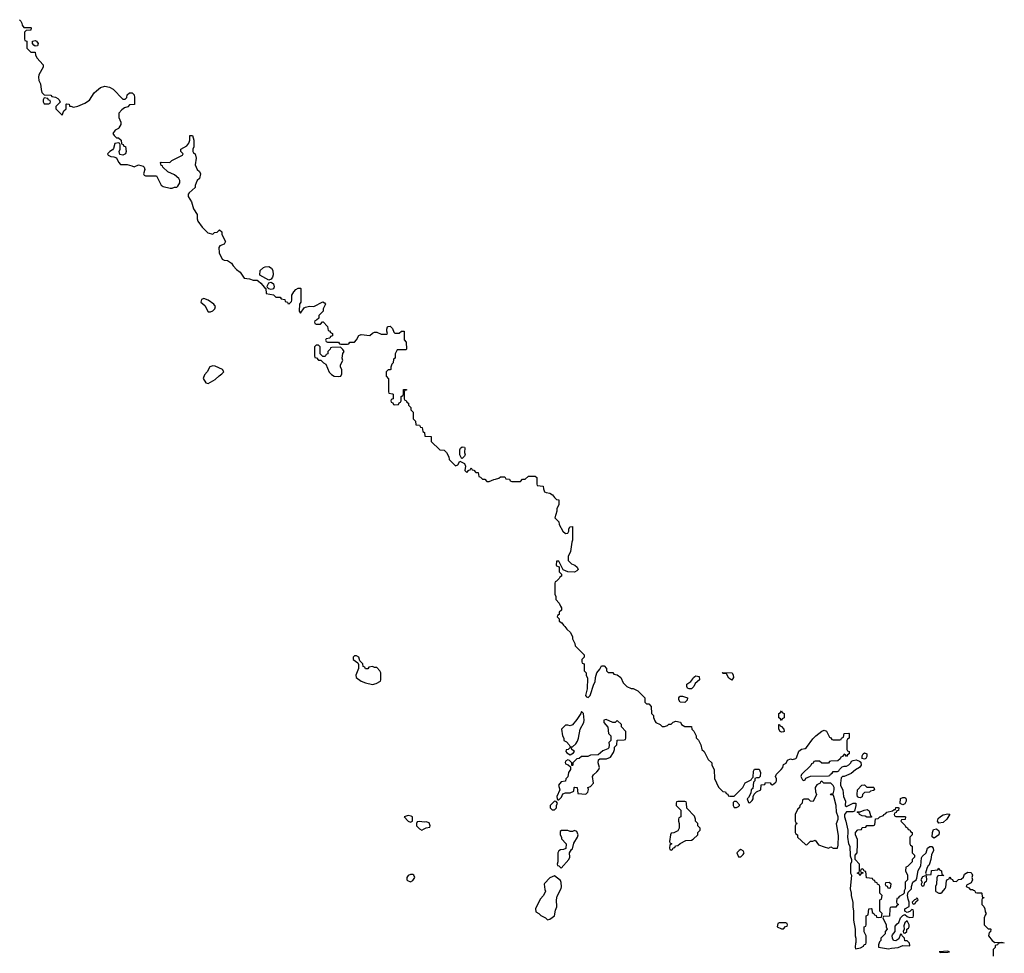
# Model space of a CAD drawing. Header units: inches. Extents: x 2386215 to 2556187, y 580866 to 760840.
# Tile 194 of 203: x 2491512 to 2500274, y 742656 to 750962. Entities that reach past the tile are written whole.
import ezdxf

# ---------------------------------------------------------------- set-up
doc = ezdxf.new("R2010")
doc.units = ezdxf.units.IN
doc.header["$MEASUREMENT"] = 0
for name, color, linetype in [('C4794', 7, 'Continuous'), ('C4795', 7, 'Continuous'), ('C5704', 7, 'Continuous')]:
    doc.layers.add(name, color=color, linetype=linetype)

msp = doc.modelspace()

# ---------------------------------------------------------------- linework, layer by layer
at = {"layer": 'C4794', "color": 5, "elevation": 60}
msp.add_lwpolyline([(2492392.8, 750000), (2492390, 749995.3), (2492361, 749979), (2492342, 749950), (2492351.6, 749931.6), (2492372, 749912), (2492390.9, 749910.9), (2492414, 749890), (2492418, 749858), (2492432.7, 749852.7), (2492438, 749838), (2492452.7, 749832.7), (2492458, 749790), (2492452, 749770), (2492430, 749758), (2492402, 749762), (2492398, 749790), (2492406, 749810), (2492406, 749850), (2492402, 749862), (2492390, 749866), (2492358, 749862), (2492345.4, 749814.6), (2492336.9, 749803.1), (2492314, 749790), (2492294, 749770), (2492298, 749758), (2492323.6, 749743.6), (2492350, 749742), (2492372.7, 749732.7), (2492390, 749694), (2492410, 749674), (2492467.3, 749672.7), (2492510, 749662), (2492530, 749652), (2492570, 749671.3), (2492610, 749658), (2492618, 749650), (2492624.7, 749630), (2492614, 749590), (2492618, 749578), (2492630, 749574), (2492730, 749572), (2492771.1, 749491.1), (2492790, 749478), (2492850, 749462), (2492870, 749462), (2492890, 749471.3), (2492910, 749472), (2492920.4, 749479.6), (2492938, 749510), (2492938, 749530), (2492928, 749550), (2492890, 749582), (2492829.3, 749609.3), (2492786, 749650), (2492782, 749662), (2492770, 749666), (2492766, 749690), (2492770, 749694), (2492847.3, 749692.7), (2492866, 749710), (2492962, 749758), (2492966, 749770), (2492946, 749790), (2492946, 749810), (2493000.4, 749839.6), (2493016.4, 749863.6), (2493026, 749890), (2493027.3, 749932.7), (2493050, 749932), (2493062, 749890), (2493062, 749830), (2493054, 749810), (2493054, 749790), (2493058, 749778), (2493072, 749770), (2493082, 749730), (2493074, 749670), (2493092, 749630), (2493110.9, 749610.9), (2493121, 749590), (2493111.3, 749550), (2493092, 749530), (2493082, 749510), (2493072.7, 749487.3), (2493072, 749470), (2493019.6, 749420.4), (2493012, 749410), (2493012, 749390), (2493042, 749342), (2493059.8, 749279.8), (2493092, 749230), (2493092, 749190), (2493098, 749170), (2493135.3, 749115.3), (2493186.4, 749066.4), (2493230, 749054), (2493246, 749070), (2493268, 749072), (2493290, 749092), (2493310, 749074), (2493312, 749050), (2493342, 748990), (2493330, 748966), (2493294, 748950), (2493285.4, 748934.6), (2493286.4, 748886.4), (2493314, 748830), (2493330, 748822), (2493359.6, 748819.6), (2493396.9, 748796.9), (2493411.1, 748771.1), (2493439.8, 748739.8), (2493474.4, 748714.4), (2493510, 748662), (2493556.9, 748656.9), (2493590, 748644.7), (2493623.6, 748643.6), (2493636.9, 748636.9), (2493659.1, 748619.1), (2493690, 748578), (2493702, 748570), (2493704.7, 748524.7), (2493770, 748514), (2493790, 748494), (2493830, 748494), (2493838, 748478), (2493871.1, 748471.1), (2493874, 748454), (2493894, 748450), (2493898, 748438), (2493910, 748434), (2493930, 748454), (2493934, 748466), (2493934, 748510), (2493950, 748542), (2493970, 748562), (2493990, 748574), (2494010, 748574), (2494014, 748570), (2494014, 748450), (2494002, 748430), (2493998, 748370), (2494010, 748352), (2494042, 748398), (2494055.3, 748404.7), (2494090, 748412), (2494130, 748411.3), (2494209.1, 748450.9), (2494223.6, 748443.6), (2494232, 748430), (2494212, 748390), (2494211.6, 748368.4), (2494174, 748330), (2494172.7, 748307.3), (2494152.7, 748287.3), (2494138, 748282), (2494134, 748270), (2494138, 748258), (2494150, 748254), (2494190, 748254), (2494207.3, 748272.7), (2494212.7, 748272.7), (2494251.6, 748231.6), (2494258, 748198), (2494270, 748194), (2494278, 748178), (2494294, 748170), (2494294, 748150), (2494278, 748142), (2494272.7, 748127.3), (2494238, 748122), (2494234, 748110), (2494238, 748098), (2494250, 748094), (2494350, 748094), (2494358, 748078), (2494370, 748074), (2494430, 748074), (2494442, 748078), (2494450, 748094), (2494490, 748094), (2494510, 748114), (2494528.9, 748151.1), (2494550, 748162), (2494627.3, 748152.7), (2494650, 748174), (2494670, 748182), (2494690, 748182), (2494730, 748164.7), (2494775.3, 748164.7), (2494786, 748170), (2494778, 748190), (2494778, 748210), (2494786, 748230), (2494792, 748232), (2494810, 748234), (2494830, 748214), (2494841, 748181), (2494850, 748172), (2494888.4, 748171.6), (2494910, 748192), (2494932, 748192), (2494932.7, 748112.7), (2494951.6, 748091.6), (2494954, 748030), (2494950, 748026), (2494870, 748026), (2494854, 747990), (2494854, 747950), (2494838, 747942), (2494834, 747910), (2494823.6, 747896.4), (2494814, 747870), (2494814, 747850), (2494810, 747846), (2494790, 747846), (2494774, 747830), (2494774, 747790), (2494792.7, 747767.3), (2494794, 747650), (2494798, 747638), (2494830, 747634), (2494834, 747630), (2494834, 747590), (2494818, 747582), (2494814, 747570), (2494818, 747558), (2494832.7, 747552.7), (2494838, 747538), (2494850, 747534), (2494882, 747538), (2494887.3, 747552.7), (2494902, 747558), (2494906, 747570), (2494906, 747610), (2494922, 747618), (2494926, 747630), (2494927.3, 747672.7), (2494952.7, 747672.7), (2494952.7, 747667.3), (2494938, 747662), (2494934, 747650), (2494934, 747590), (2494938, 747578), (2494950, 747574), (2494958, 747558), (2494971.6, 747551.6), (2494972.7, 747532.7), (2494991.6, 747511.6), (2494994, 747490), (2495014, 747470), (2495014, 747410), (2495034, 747390), (2495038, 747358), (2495070, 747354), (2495078, 747338), (2495092.7, 747332.7), (2495098, 747298), (2495114, 747290), (2495118, 747258), (2495172.7, 747252.7), (2495174, 747210), (2495250, 747134), (2495290, 747132), (2495311.1, 747111.1), (2495331.6, 747071.6), (2495334, 747050), (2495390, 746994), (2495410, 747002), (2495430, 747034), (2495470, 747012), (2495478.8, 746990), (2495472, 746950), (2495490, 746932), (2495510, 746954), (2495522, 746958), (2495530, 746974), (2495538, 746958), (2495552.7, 746952.7), (2495570, 746934), (2495592.7, 746932.7), (2495598, 746898), (2495612.7, 746892.7), (2495630, 746874), (2495650, 746874), (2495670, 746854), (2495690, 746854), (2495730, 746872), (2495747.3, 746872.7), (2495776.4, 746883.6), (2495790, 746894), (2495830, 746894), (2495838, 746878), (2495870, 746874), (2495878, 746858), (2495890, 746854), (2495970, 746854), (2495987.3, 746872.7), (2496010, 746874), (2496040.4, 746899.6), (2496099.6, 746899.6), (2496114, 746890), (2496114, 746830), (2496118, 746818), (2496170, 746812), (2496172.7, 746787.3), (2496182.8, 746762.8), (2496196, 746756), (2496230.4, 746750.4), (2496254.6, 746734.6), (2496270, 746711.3), (2496290, 746692), (2496310.9, 746690.9), (2496311.1, 746648.9), (2496292, 746610), (2496291.1, 746588.9), (2496274, 746530), (2496310, 746494), (2496312, 746470), (2496344.7, 746410), (2496370, 746392), (2496390, 746394), (2496398, 746410), (2496398, 746430), (2496408, 746450), (2496430, 746454), (2496432, 746330), (2496425.4, 746314.6), (2496414, 746230), (2496392.7, 746187.3), (2496392, 746150), (2496422, 746122), (2496452, 746110), (2496474, 746090), (2496482, 746070), (2496470, 746058), (2496450, 746048), (2496388.4, 746048.4), (2496347.3, 746067.3), (2496310, 746146), (2496290, 746146), (2496284.7, 746110), (2496290, 746102), (2496314, 746094), (2496314, 746050), (2496334, 746030), (2496334, 746010), (2496318, 746002), (2496314, 745990), (2496290, 745966), (2496278, 745962), (2496274, 745950), (2496274, 745850), (2496282, 745830), (2496283.6, 745803.6), (2496314, 745770), (2496323.6, 745743.6), (2496334, 745730), (2496334, 745710), (2496314, 745690), (2496314, 745670), (2496298, 745662), (2496294, 745650), (2496311.6, 745631.6), (2496314, 745610), (2496336.9, 745596.9), (2496350, 745574), (2496363.6, 745563.6), (2496379.6, 745539.6), (2496412, 745510), (2496431.6, 745471.6), (2496432.7, 745452.7), (2496451.6, 745411.6), (2496454, 745390), (2496534, 745310), (2496534, 745290), (2496514, 745270), (2496514, 745250), (2496518, 745238), (2496534, 745230), (2496534, 745170), (2496554, 745150), (2496554, 745130), (2496563.6, 745103.6), (2496562.8, 745010), (2496547.7, 744950), (2496556.9, 744936.9), (2496570, 744931.3), (2496588.7, 744950), (2496621.2, 745050), (2496633.2, 745070), (2496636, 745110), (2496649, 745150), (2496676, 745184), (2496690, 745212), (2496712.7, 745212.7), (2496734, 745190), (2496734, 745170), (2496750, 745154), (2496790, 745154), (2496798, 745138), (2496830, 745134), (2496862, 745110), (2496882.8, 745062.8), (2496914, 745030), (2496952.7, 745012.7), (2496970, 745012), (2497014, 744990), (2497074, 744930), (2497074, 744890), (2497090, 744874), (2497110, 744874), (2497131.6, 744851.6), (2497134, 744790), (2497151.6, 744771.6), (2497152.7, 744752.7), (2497163.6, 744723.6), (2497174, 744710), (2497211.6, 744691.6), (2497230, 744674), (2497250, 744674), (2497276.4, 744683.6), (2497290, 744694), (2497310, 744694), (2497327.3, 744712.7), (2497350, 744722), (2497391, 744711), (2497402, 744690), (2497430, 744674), (2497490, 744674), (2497494, 744650), (2497511.6, 744631.6), (2497531.6, 744591.6), (2497532.7, 744572.7), (2497551.6, 744551.6), (2497572, 744510), (2497582, 744470), (2497602, 744450), (2497639.6, 744379.6), (2497672, 744350), (2497672.7, 744332.7), (2497692.7, 744287.3), (2497694, 744210), (2497730, 744134), (2497770, 744094), (2497792.7, 744092.7), (2497798, 744078), (2497812.7, 744072.7), (2497818, 744058), (2497830, 744054), (2497870, 744054), (2497948, 744130), (2497968.7, 744171.3), (2498022, 744198), (2498026, 744210), (2498038, 744222), (2498043.1, 744276.9), (2498050, 744294), (2498092.7, 744292.7), (2498103.6, 744263.6), (2498102, 744230), (2498090, 744218), (2498070, 744218), (2498054, 744210), (2498054, 744190), (2498042, 744178), (2498036.9, 744123.1), (2498022, 744110), (2498019.6, 744080.4), (2497998, 744042), (2497986, 744030), (2497998, 743998), (2498010, 743994), (2498030, 744014), (2498038, 744030), (2498038, 744050), (2498047.3, 744072.7), (2498067.3, 744092.7), (2498106, 744110), (2498110, 744154), (2498142, 744158), (2498150, 744174), (2498191.6, 744171.6), (2498198, 744158), (2498210, 744154), (2498240.4, 744179.6), (2498248, 744190), (2498247.3, 744207.3), (2498238, 744230), (2498248, 744250), (2498289.3, 744290.7), (2498302, 744310), (2498310, 744334), (2498334, 744346), (2498345.6, 744374.4), (2498370, 744384.7), (2498390, 744381), (2498418, 744390), (2498424, 744396), (2498445.6, 744454.4), (2498469.2, 744470.8), (2498501.2, 744478.8), (2498513.2, 744486.8), (2498570, 744564.7), (2498595.3, 744590), (2498650, 744631.3), (2498670, 744642), (2498691.1, 744631.1), (2498718, 744578), (2498730, 744574), (2498738, 744558), (2498750, 744554), (2498810, 744554), (2498822, 744558), (2498826, 744570), (2498842, 744578), (2498848.9, 744611.1), (2498890, 744614), (2498894, 744610), (2498894, 744570), (2498878, 744562), (2498874, 744550), (2498874, 744470), (2498878, 744458), (2498894, 744450), (2498894, 744430), (2498878, 744422), (2498870, 744406), (2498862, 744422), (2498850, 744426), (2498832.7, 744407.3), (2498818, 744402), (2498812.7, 744387.3), (2498792.7, 744367.3), (2498730, 744366), (2498718, 744362), (2498710, 744348), (2498650, 744346), (2498630, 744366), (2498590, 744366), (2498578, 744362), (2498572.7, 744347.3), (2498558, 744342), (2498552.7, 744327.3), (2498470, 744246), (2498462, 744230), (2498478, 744198), (2498490, 744194), (2498502, 744198), (2498507.3, 744212.7), (2498550, 744232), (2498710, 744234), (2498722, 744238), (2498726, 744250), (2498742, 744258), (2498750, 744274), (2498790, 744274), (2498802, 744278), (2498806, 744290), (2498830, 744314), (2498850, 744322), (2498870, 744322), (2498890, 744332), (2498908, 744350), (2498915.3, 744364.7), (2498928, 744372), (2498956.9, 744376.9), (2498986, 744366), (2498996.9, 744356.9), (2498998.8, 744330), (2498984.7, 744310), (2498950, 744289.2), (2498910, 744254), (2498850, 744228), (2498832.7, 744227.3), (2498822, 744218), (2498814.8, 744170), (2498814.8, 744150), (2498836.3, 744110), (2498842.8, 744050), (2498862, 744010), (2498858, 743970), (2498870, 743961), (2498930, 743991.3), (2498952, 743992), (2498952, 743970), (2498939.8, 743920.2), (2498925.4, 743914.6), (2498870, 743913.2), (2498853, 743890), (2498850.5, 743870), (2498863.8, 743830), (2498880.7, 743750), (2498882.8, 743730), (2498878, 743690), (2498887.7, 743630), (2498898, 743610), (2498902, 743522), (2498914, 743490), (2498914, 743470), (2498906, 743450), (2498904.7, 743410), (2498906, 743370), (2498914, 743350), (2498902, 743230), (2498911, 743191), (2498911, 743170), (2498927.1, 743107.1), (2498924.9, 743070), (2498931.3, 743030), (2498931.3, 742950), (2498946, 742870), (2498946, 742810), (2498954, 742790), (2498954, 742750), (2498950, 742746), (2498946, 742710), (2498950, 742694), (2498994.6, 742705.4), (2499022, 742718), (2499027.3, 742732.7), (2499042, 742738), (2499046, 742750), (2499046, 742810), (2499028, 742848), (2499026, 742890), (2499042, 742898), (2499046, 742910), (2499046, 742990), (2499062, 742998), (2499067.3, 743052.7), (2499090, 743054), (2499094, 743050), (2499098, 743018), (2499114, 743010), (2499118, 742998), (2499132.7, 742992.7), (2499138, 742978), (2499150, 742974), (2499182, 742978), (2499186, 743010), (2499166, 743030), (2499166, 743130), (2499182, 743138), (2499186, 743170), (2499166, 743190), (2499166, 743250), (2499162, 743262), (2499146, 743270), (2499142, 743282), (2499126, 743290), (2499122, 743302), (2499107.3, 743307.3), (2499102, 743322), (2499047.3, 743327.3), (2499042, 743382), (2499026, 743386), (2499022, 743402), (2499010, 743406), (2498998, 743402), (2498994, 743390), (2498998, 743378), (2499014, 743374), (2499014, 743370), (2498998, 743362), (2498992.7, 743347.3), (2498987.3, 743347.3), (2498982, 743362), (2498966, 743370), (2498982, 743378), (2498986, 743390), (2498986, 743450), (2498946, 743490), (2498946, 743530), (2498966, 743550), (2498968, 743630), (2498967.3, 743667.3), (2498948.4, 743708.4), (2498948.4, 743731.6), (2498970, 743754), (2499002, 743758), (2499010, 743774), (2499042, 743778), (2499050, 743794), (2499110, 743794), (2499122, 743798), (2499127.3, 743852.7), (2499150, 743854), (2499166, 743870), (2499198, 743882), (2499202, 743890), (2499220.4, 743899.6), (2499230, 743910.8), (2499278, 743922), (2499294, 743934), (2499306, 743934), (2499310, 743952), (2499330, 743954), (2499334, 743950), (2499332.7, 743927.3), (2499318, 743922), (2499312.7, 743907.3), (2499298, 743902), (2499294, 743890), (2499298, 743878), (2499310, 743874), (2499390, 743874), (2499394, 743870), (2499392.7, 743847.3), (2499358, 743842), (2499354, 743830), (2499392.7, 743792.7), (2499398, 743778), (2499412.7, 743772.7), (2499418, 743758), (2499432.7, 743752.7), (2499438, 743738), (2499454, 743730), (2499454, 743710), (2499434, 743690), (2499434, 743630), (2499438, 743618), (2499454, 743610), (2499454, 743550), (2499474, 743530), (2499474, 743510), (2499454, 743490), (2499454, 743470), (2499412.7, 743427.3), (2499398, 743422), (2499394, 743390), (2499412, 743350), (2499412, 743310), (2499392.7, 743287.3), (2499391.3, 743228.7), (2499382, 743210), (2499382, 743190), (2499370, 743178), (2499338, 743162), (2499330, 743146), (2499318, 743142), (2499314, 743110), (2499318, 743098), (2499330, 743094), (2499330, 743086), (2499318, 743082), (2499310, 743066), (2499270, 743066), (2499258, 743062), (2499254, 743050), (2499252.7, 742987.3), (2499198, 742982), (2499194, 742970), (2499222, 742910), (2499222, 742890), (2499232, 742870), (2499214, 742850), (2499214, 742830), (2499174, 742790), (2499174, 742770), (2499163.6, 742756.4), (2499154, 742730), (2499154, 742710), (2499243.2, 742696.8), (2499270, 742702.8), (2499330, 742706), (2499370, 742726), (2499430, 742722), (2499433.6, 742726.4), (2499430, 742746), (2499410, 742766), (2499387.3, 742767.3), (2499386, 742790), (2499366, 742810), (2499362, 742822), (2499350, 742826), (2499336, 742784), (2499310, 742768), (2499289, 742769), (2499279, 742790), (2499277.2, 742810), (2499280.2, 742819.8), (2499304, 742850), (2499304.1, 742895.9), (2499320.9, 742919.1), (2499335.3, 742930), (2499349.2, 742970.8), (2499370, 742992), (2499390, 743002), (2499410, 742982), (2499430, 742974), (2499462, 742978), (2499466, 742990), (2499466, 743030), (2499462, 743042), (2499450, 743046), (2499432.7, 743027.3), (2499410, 743018), (2499388, 743030), (2499390, 743052), (2499427.3, 743072.7), (2499428, 743110), (2499417.2, 743137.2), (2499412.3, 743170), (2499414.8, 743185.2), (2499419, 743201), (2499448, 743230), (2499448.7, 743251.3), (2499459, 743290), (2499488.7, 743310), (2499496.4, 743323.6), (2499506.3, 743393.7), (2499530, 743434), (2499536.2, 743503.8), (2499542.9, 743517.1), (2499577.2, 743550), (2499589.4, 743590.6), (2499610, 743604.7), (2499630, 743604.7), (2499641, 743590), (2499644, 743570), (2499627.3, 743532.7), (2499621, 743490), (2499608, 743452), (2499602, 743438), (2499592, 743430), (2499584.7, 743410), (2499574, 743370), (2499578, 743358), (2499590, 743354), (2499622, 743358), (2499627.3, 743392.7), (2499682, 743398), (2499690, 743414), (2499698, 743398), (2499714, 743390), (2499718, 743358), (2499734, 743350), (2499730, 743346), (2499692.7, 743347.3), (2499678, 743342), (2499672.7, 743327.3), (2499671.3, 743270), (2499662, 743250), (2499662, 743210), (2499665.4, 743205.4), (2499690, 743191.3), (2499710, 743191.3), (2499720.2, 743199.8), (2499748.9, 743231.1), (2499754.6, 743245.4), (2499760.4, 743299.6), (2499767.3, 743312.7), (2499782, 743318), (2499786, 743330), (2499790, 743332), (2499798, 743318), (2499812.7, 743312.7), (2499818, 743298), (2499850, 743294), (2499867.3, 743312.7), (2499890, 743314), (2499910, 743334), (2499920.2, 743359.8), (2499950, 743378), (2499976, 743376), (2499986, 743366), (2499991.1, 743351.1), (2499986, 743330), (2499991.3, 743308.7), (2499978, 743282), (2499938, 743262), (2499934, 743250), (2499956.9, 743236.9), (2499970, 743222), (2499990, 743222), (2500000, 743218)], dxfattribs=at)
for points in [[(2493730, 748646), (2493648, 748690), (2493652.7, 748730), (2493682.3, 748757.7), (2493696.3, 748763.7), (2493730, 748766.4), (2493751.9, 748751.9), (2493764.4, 748730), (2493767.9, 748692.1), (2493762.8, 748670), (2493750, 748654)], [(2493750, 748562), (2493728.4, 748568.4), (2493718, 748578), (2493715.3, 748590), (2493730, 748622), (2493750, 748626), (2493770.7, 748610.7), (2493776, 748584), (2493770, 748566)], [(2493150, 748481.2), (2493130, 748473.2), (2493122.8, 748450), (2493158, 748418), (2493190, 748362), (2493210, 748362), (2493230, 748372), (2493248, 748390), (2493255.3, 748410), (2493239, 748430), (2493190, 748465.2)], [(2494170, 748066), (2494150, 748066), (2494134, 748050), (2494134, 747970), (2494138, 747958), (2494152.7, 747952.7), (2494170, 747934), (2494192.7, 747932.7), (2494214, 747910), (2494236, 747896), (2494266, 747826), (2494285.8, 747805.8), (2494310.7, 747790.7), (2494350, 747786.8), (2494369, 747791), (2494377.2, 747810), (2494378, 747850), (2494366, 747870), (2494368, 747890), (2494388, 747930), (2494382, 747950), (2494388.9, 747991.1), (2494398, 748010), (2494388.4, 748028.4), (2494367.3, 748047.3), (2494290, 748046), (2494278, 748042), (2494274, 748030), (2494254, 748010), (2494254, 747990), (2494238, 747982), (2494230, 747966), (2494210, 747966), (2494186, 747990), (2494186, 748050)], [(2493230, 747882), (2493205.1, 747874.9), (2493180.2, 747830), (2493157.3, 747802.7), (2493146, 747770), (2493167.3, 747730), (2493190, 747726.7), (2493250, 747760.8), (2493285.6, 747794.4), (2493309.6, 747810), (2493329.4, 747830), (2493317.2, 747850), (2493250, 747878)], [(2495450, 747058), (2495442, 747062), (2495429.2, 747089.2), (2495430, 747134), (2495435.3, 747150), (2495450, 747161), (2495470, 747158), (2495472.8, 747152.8), (2495470.6, 747110.6), (2495474.8, 747090), (2495470, 747078)], [(2494510, 745301.2), (2494490, 745301.2), (2494478.8, 745290), (2494480.7, 745270), (2494519.8, 745239.8), (2494525.4, 745225.4), (2494526, 745190), (2494502.8, 745130), (2494506.8, 745110), (2494550, 745078), (2494590, 745061), (2494650, 745046), (2494683.1, 745056.9), (2494722, 745078), (2494726, 745090), (2494726, 745150), (2494718, 745170), (2494690, 745198), (2494670, 745198), (2494650, 745206), (2494618, 745202), (2494610, 745186), (2494590, 745186), (2494582, 745202), (2494568.4, 745208.4), (2494566, 745230), (2494538, 745258), (2494528.7, 745290)], [(2497850, 745086), (2497823.1, 745103.1), (2497802, 745142), (2497770, 745146), (2497766, 745150), (2497770, 745154), (2497852, 745150), (2497862, 745130), (2497864.7, 745110)], [(2497490, 745008.7), (2497468.9, 745008.9), (2497455.3, 745015.3), (2497448, 745030), (2497449, 745051), (2497484.7, 745075.3), (2497503.1, 745096.9), (2497509.1, 745110.9), (2497520.2, 745119.8), (2497530, 745124.7), (2497558, 745118), (2497562, 745090), (2497522.8, 745057.2), (2497510, 745028)], [(2497430, 744886), (2497388, 744890), (2497378, 744910), (2497378, 744930), (2497383.1, 744936.9), (2497390, 744942), (2497410, 744942), (2497454, 744930), (2497452.7, 744907.3)], [(2496510, 744806), (2496506, 744790), (2496470, 744735.3), (2496430, 744688), (2496410, 744678), (2496390, 744686), (2496370, 744686), (2496334, 744650), (2496342, 744590), (2496354, 744570), (2496354, 744550), (2496376.9, 744536.9), (2496402, 744510), (2496410, 744494), (2496430, 744492), (2496460.2, 744519.8), (2496476.6, 744543.4), (2496486, 744570), (2496499.3, 744650), (2496533.2, 744710), (2496536, 744730), (2496528, 744788)], [(2498290, 744726), (2498282, 744742), (2498266, 744750), (2498266, 744790), (2498282, 744798), (2498290, 744814), (2498298, 744798), (2498314, 744790), (2498314, 744750), (2498298, 744742)], [(2496730, 744737.2), (2496711.3, 744728.7), (2496711, 744710), (2496747.1, 744667.1), (2496752, 744610), (2496772, 744590), (2496772, 744550), (2496756, 744530), (2496758.8, 744510), (2496755.3, 744484.7), (2496746.4, 744473.6), (2496702.5, 744457.5), (2496659.6, 744420.4), (2496590, 744418), (2496567.3, 744407.3), (2496510, 744406), (2496491.6, 744388.4), (2496470, 744386), (2496450, 744366), (2496434, 744350), (2496434, 744330), (2496430, 744326), (2496426, 744326), (2496426, 744350), (2496406, 744370), (2496390, 744378), (2496370, 744366), (2496366, 744354), (2496370, 744342), (2496392, 744332), (2496414, 744314), (2496412, 744292), (2496396, 744264), (2496390, 744226), (2496372.7, 744207.3), (2496370, 744186), (2496330, 744182), (2496307.3, 744152.7), (2496318, 744110), (2496292, 744050), (2496294, 744030), (2496302, 744022), (2496310, 744022), (2496334, 744046), (2496344.7, 744075.3), (2496370, 744082), (2496410, 744082), (2496442, 744098), (2496446, 744130), (2496450, 744134), (2496472, 744130), (2496478, 744078), (2496550, 744072), (2496568, 744090), (2496572.9, 744112.9), (2496568.7, 744131.3), (2496590, 744140.7), (2496617, 744170), (2496608.7, 744230), (2496617, 744243), (2496649.2, 744270), (2496665.2, 744290), (2496672.5, 744307.5), (2496659, 744350), (2496662, 744378), (2496674, 744386), (2496734.6, 744385.4), (2496770, 744402), (2496796.4, 744443.6), (2496806, 744470), (2496806, 744490), (2496826, 744510), (2496827.3, 744552.7), (2496890, 744554), (2496902, 744558), (2496906, 744570), (2496906, 744630), (2496866, 744670), (2496866, 744690), (2496830, 744726), (2496811.6, 744708.4), (2496790, 744708)], [(2498290, 744622), (2498278, 744630), (2498268.7, 744650), (2498267.3, 744692.7), (2498272.7, 744692.7), (2498278, 744678), (2498290, 744674), (2498312, 744650), (2498314, 744630), (2498310, 744626)], [(2496410, 744486), (2496394, 744470), (2496374, 744466), (2496372, 744450), (2496379.6, 744439.6), (2496410, 744422), (2496440.4, 744439.6), (2496448, 744450), (2496426, 744470), (2496422, 744482)], [(2499030, 744382), (2499008, 744388), (2499010, 744414), (2499018, 744430), (2499030, 744438), (2499051, 744430), (2499050, 744406), (2499042, 744390)], [(2498650, 744186), (2498638, 744182), (2498634, 744170), (2498605.4, 744154.6), (2498592, 744130), (2498592.7, 744092.7), (2498602, 744070), (2498572.7, 744007.3), (2498548.4, 744008.4), (2498530, 744026), (2498490, 744026), (2498478, 744022), (2498474, 743990), (2498454, 743970), (2498451.3, 743948.7), (2498438, 743942), (2498414, 743890), (2498414, 743830), (2498418, 743818), (2498432, 743810), (2498418, 743802), (2498414, 743790), (2498414, 743730), (2498418, 743718), (2498434, 743710), (2498434, 743690), (2498503.6, 743623.6), (2498518, 743622), (2498550, 743654), (2498570, 743654), (2498590, 743662), (2498621, 743621), (2498670, 743602), (2498710, 743592), (2498730, 743602), (2498750, 743592), (2498790, 743592), (2498796.5, 743616.5), (2498798.6, 743701.4), (2498782, 743810), (2498794.5, 743850), (2498794.5, 743870), (2498780.9, 743910), (2498777.2, 743970), (2498758, 744050), (2498750, 744066), (2498730, 744066), (2498726, 744070), (2498730, 744074), (2498750, 744074), (2498759, 744110), (2498759, 744130), (2498750, 744148), (2498730, 744168), (2498668.9, 744168.9)], [(2499050, 744134), (2499110, 744134), (2499114, 744130), (2499118, 744110), (2499110, 744104), (2499082, 744098), (2499074, 744090), (2499030, 744086), (2499012, 744068), (2499010, 744048.7), (2498990, 744038), (2498980.4, 744040.4), (2498968.4, 744048.4), (2498966, 744070), (2498968.7, 744111.3), (2499007.3, 744152.7), (2499030, 744154)], [(2496270, 744008), (2496232, 743970), (2496232, 743950), (2496241, 743941), (2496250, 743932), (2496270, 743932), (2496288, 743950), (2496288, 743970), (2496298, 743990), (2496287.3, 744007.3)], [(2497430, 744006), (2497370, 744006), (2497358, 744002), (2497354, 743990), (2497354, 743970), (2497394, 743930), (2497394, 743870), (2497378, 743862), (2497374, 743850), (2497374, 743830), (2497382, 743810), (2497382, 743770), (2497370, 743746), (2497331.6, 743728.4), (2497310, 743726), (2497302, 743710), (2497294, 743650), (2497298, 743638), (2497314, 743630), (2497298, 743622), (2497294, 743590), (2497298, 743578), (2497310, 743574), (2497322, 743578), (2497327.3, 743592.7), (2497342, 743598), (2497347.3, 743612.7), (2497370, 743614), (2497390, 743634), (2497440.4, 743659.6), (2497490, 743662), (2497506, 743670), (2497546, 743710), (2497546, 743730), (2497566, 743750), (2497566, 743770), (2497546, 743790), (2497546, 743810), (2497526, 743830), (2497526, 743850), (2497516.4, 743876.4), (2497447.3, 743947.3), (2497446, 743990), (2497442, 744002)], [(2497890, 744006), (2497870, 744006), (2497862, 743998), (2497862, 743970), (2497870, 743954), (2497890, 743952), (2497910, 743962), (2497918, 743970), (2497916.4, 743976.4)], [(2499370, 743978), (2499348, 743988), (2499350, 744034), (2499370, 744042), (2499390, 744042), (2499396.9, 744036.9), (2499402, 744030), (2499402, 744010), (2499390, 743986)], [(2499050, 743866), (2499036.4, 743876.4), (2499010, 743878), (2498986, 743890), (2498982, 743902), (2498966, 743910), (2498970, 743914), (2498990, 743914), (2499026, 743930), (2499054, 743934), (2499070, 743922), (2499082, 743882), (2499094, 743870), (2499090, 743866)], [(2494970, 743882), (2494934, 743870), (2494970, 743832), (2494990, 743822), (2495006, 743830), (2495006, 743870), (2494996.4, 743876.4)], [(2495070, 743828), (2495050, 743826), (2495042, 743810), (2495042, 743790), (2495070, 743762), (2495090, 743752), (2495110, 743762), (2495128.4, 743771.6), (2495162, 743778), (2495166, 743790), (2495155.3, 743815.3), (2495130, 743826), (2495110, 743822)], [(2499690, 743814), (2499680.9, 743830), (2499685.8, 743854.2), (2499706, 743874), (2499730, 743887.7), (2499770, 743897.3), (2499790, 743894), (2499762, 743850), (2499730, 743820.7)], [(2496388.4, 743748.4), (2496332.7, 743747.3), (2496322, 743738), (2496322, 743710), (2496332, 743690), (2496332.7, 743672.7), (2496374, 743630), (2496372.7, 743587.3), (2496350, 743578), (2496323.6, 743576.4), (2496310, 743566), (2496302, 743550), (2496302, 743470), (2496294, 743450), (2496298, 743438), (2496310, 743434), (2496330, 743414), (2496398, 743490), (2496408, 743510), (2496406, 743550), (2496421.2, 743578.8), (2496430, 743584.7), (2496444, 743636), (2496477.2, 743690), (2496481.2, 743710), (2496470, 743738), (2496450, 743748), (2496430, 743738), (2496410, 743738)], [(2499650, 743681.2), (2499642.7, 743682.7), (2499633.2, 743693.2), (2499634, 743730), (2499644.2, 743755.8), (2499670, 743764), (2499690, 743744.7), (2499694.4, 743730), (2499690.4, 743710)], [(2497930, 743578), (2497914, 743570), (2497894, 743550), (2497910, 743514), (2497930, 743514), (2497950, 743534), (2497958, 743550), (2497950, 743566)], [(2495010, 743358), (2494990, 743358), (2494970, 743348), (2494958, 743330), (2494958, 743310), (2494963.5, 743303.5), (2494990, 743292), (2495010, 743304.7), (2495028, 743330), (2495018, 743350)], [(2496270, 743346), (2496230, 743328), (2496182, 743278), (2496178, 743270), (2496184.7, 743224.7), (2496191.6, 743208.4), (2496174, 743170), (2496143.6, 743136.4), (2496102, 743050), (2496105.4, 743025.4), (2496131.1, 743011.1), (2496150, 742992), (2496190.9, 742970.9), (2496210, 742952), (2496230, 742958.8), (2496272, 742990), (2496279.5, 743040.5), (2496291.8, 743070), (2496288, 743130), (2496295.3, 743164.7), (2496329.1, 743230.9), (2496332.1, 743247.9), (2496330, 743286), (2496324, 743304)], [(2499570, 743346), (2499545.4, 743334.6), (2499532, 743310), (2499542, 743290), (2499534, 743270), (2499538, 743258), (2499550, 743254), (2499562, 743258), (2499566, 743290), (2499582, 743298), (2499586, 743310), (2499582, 743342)], [(2499250, 743286), (2499218, 743282), (2499214, 743270), (2499218, 743258), (2499232.7, 743252.7), (2499238, 743238), (2499250, 743234), (2499262, 743238), (2499266, 743270)], [(2499490, 743146), (2499485.4, 743134.6), (2499474, 743130), (2499454, 743110), (2499458, 743098), (2499470, 743094), (2499482, 743098), (2499486, 743114), (2499506, 743130), (2499502, 743142)], [(2498330, 742926), (2498270, 742926), (2498258, 742922), (2498254, 742890), (2498290, 742874), (2498310, 742874), (2498327.3, 742892.7), (2498342, 742898), (2498346, 742910), (2498342, 742922)], [(2499410, 742946), (2499390, 742926), (2499379.6, 742900.4), (2499382, 742870), (2499374, 742850), (2499378, 742838), (2499390, 742834), (2499406, 742850), (2499406, 742870), (2499422, 742878), (2499426, 742890), (2499426, 742910)], [(2499770, 742675.3), (2499694, 742670), (2499710, 742662), (2499770, 742664.7), (2499786, 742670)]]:
    msp.add_lwpolyline(points, close=True, dxfattribs=at)
at = {"layer": 'C4795', "color": 5, "elevation": 60}
msp.add_lwpolyline([(2491510, 750962), (2491522, 750950), (2491532, 750930), (2491532.7, 750912.7), (2491550, 750894), (2491610, 750894), (2491614, 750890), (2491610, 750868), (2491570, 750866), (2491554, 750850), (2491554, 750790), (2491558, 750778), (2491574, 750770), (2491574, 750710), (2491610, 750674), (2491650, 750674), (2491652, 750650), (2491663.6, 750623.6), (2491719.6, 750559.6), (2491719.6, 750540.4), (2491682, 750470), (2491678, 750450), (2491681, 750421), (2491698, 750390), (2491702, 750342), (2491710, 750314), (2491730, 750294), (2491790, 750292), (2491798, 750278), (2491830, 750272), (2491850, 750262), (2491862, 750250), (2491871.6, 750228.4), (2491834, 750190), (2491834, 750170), (2491890, 750114), (2491906, 750150), (2491926, 750170), (2491926, 750210), (2491930, 750214), (2491951.1, 750211.1), (2491954, 750194), (2491966, 750194), (2491990, 750184.7), (2492030, 750192), (2492090, 750218), (2492132.9, 750247.1), (2492175.3, 750310), (2492195.3, 750330), (2492230, 750358), (2492268.4, 750371.6), (2492310, 750362), (2492343.6, 750343.6), (2492430, 750254), (2492450, 750254), (2492466, 750270), (2492467.3, 750292.7), (2492488, 750312), (2492511.6, 750311.6), (2492530, 750294), (2492534, 750270), (2492532.7, 750207.3), (2492490, 750206), (2492472.7, 750187.3), (2492443.6, 750176.4), (2492419.6, 750160.4), (2492394, 750130), (2492392.7, 750092.7), (2492411.3, 750050), (2492411, 750030), (2492392.8, 750000)], dxfattribs=at)
for points in [[(2491650, 750726), (2491636.4, 750736.4), (2491626, 750750), (2491626, 750770), (2491650, 750778), (2491662, 750770), (2491676, 750750), (2491670, 750728)], [(2491730, 750266), (2491722, 750250), (2491722, 750230), (2491730, 750214), (2491770, 750214), (2491782, 750218), (2491786, 750230), (2491782, 750242), (2491767.3, 750247.3), (2491762, 750262)]]:
    msp.add_lwpolyline(points, close=True, dxfattribs=at)
at = {"layer": 'C5704', "color": 5, "elevation": 60}
msp.add_lwpolyline([(2500000, 743218), (2500010, 743214), (2500018, 743198), (2500030, 743194), (2500070, 743194), (2500074, 743190), (2500078, 743158), (2500091.6, 743151.6), (2500090, 743146), (2500078, 743142), (2500074, 743130), (2500074, 743090), (2500091.3, 743071.3), (2500102, 743050), (2500103.6, 743023.6), (2500114, 743010), (2500103.6, 742996.4), (2500094, 742970), (2500094, 742910), (2500130, 742874), (2500150, 742874), (2500154, 742870), (2500150, 742846), (2500138, 742842), (2500134, 742810), (2500164.7, 742770), (2500190, 742751.3), (2500250, 742754), (2500274, 742750), (2500230, 742746), (2500218, 742742), (2500214, 742730), (2500194, 742726), (2500191.6, 742708.4), (2500174, 742690), (2500174, 742630)], dxfattribs=at)

doc.saveas('drawing.dxf')
